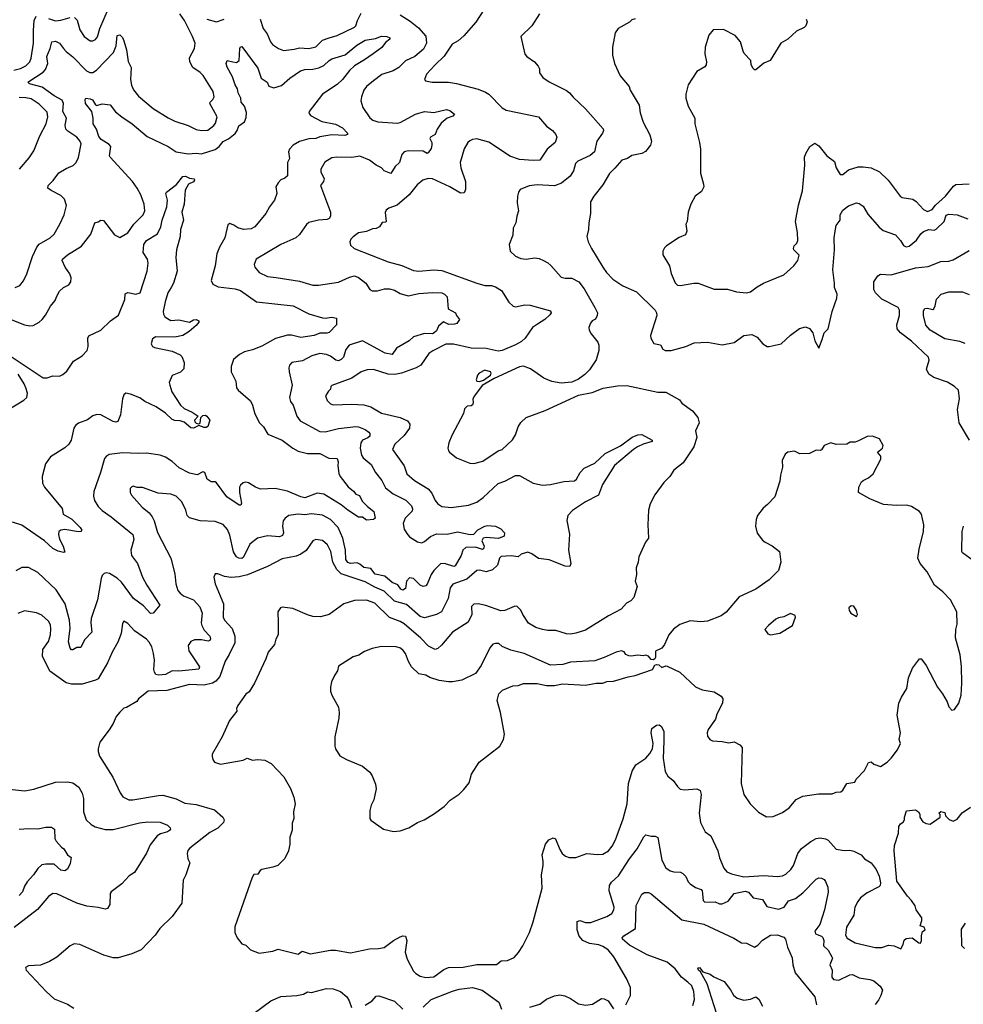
# Model space of a CAD drawing. Extents: x 1771496 to 1971148, y 471553 to 643630.
# Tile 25 of 256: x 1823679 to 1830712, y 509710 to 517050. Entities that reach past the tile are written whole.
import ezdxf

# ---------------------------------------------------------------- set-up
doc = ezdxf.new("R2010")
doc.units = 0

msp = doc.modelspace()

# ---------------------------------------------------------------- linework, layer by layer
at = {"layer": '0CON10XD'}
for points in [[(1824086.8, 517066.8), (1824107.2, 517047.2), (1824126.7, 516975), (1824160, 516925), (1824205, 516893.1), (1824225, 516892.9), (1824245, 516902.9), (1824258.3, 516921.7), (1824275.4, 516985), (1824340.8, 517135)], [(1823635, 516674.6), (1823685, 516686.9), (1823725, 516706.4), (1823753.6, 516735), (1823765.9, 516764.1), (1823781.6, 516875), (1823781.1, 516968.9), (1823788.2, 517045), (1823802.7, 517077.3)], [(1823645.6, 515054.4), (1823680.3, 515069.7), (1823707.4, 515102.6), (1823733.2, 515156.8), (1823774.5, 515285.5), (1823807.1, 515355), (1823825, 515376.9), (1823905.3, 515424.7), (1823935, 515452.5), (1823978.1, 515525), (1824010, 515595), (1824027.1, 515665), (1824012.4, 515712.4), (1823985, 515739.4), (1823914.1, 515775.9), (1823890, 515795), (1823890.8, 515815), (1823929.5, 515850.5), (1823971.7, 515908.3), (1824025, 515941.5), (1824077, 515963), (1824100.8, 515985), (1824116.2, 516023.8), (1824136.4, 516125), (1824127.6, 516147.6), (1824105.6, 516175), (1824038.1, 516218.1), (1824023.5, 516235), (1824017.7, 516265), (1824028.5, 516315), (1824001.7, 516365), (1824005.8, 516425), (1823995, 516450.9), (1823935, 516482.8), (1823847.2, 516547.2), (1823751.9, 516571.9), (1823740, 516585), (1823855, 516659.6), (1823871.5, 516678.5), (1823888.4, 516725), (1823880.9, 516775), (1823906.8, 516836.8), (1823918.8, 516885), (1823945, 516890), (1823975, 516875.8), (1824005.8, 516835), (1824025, 516812.5), (1824075, 516774.4), (1824178.3, 516668.3), (1824202.1, 516657.9), (1824225, 516657.5), (1824252.2, 516675), (1824377.2, 516805), (1824399.3, 516855), (1824405, 516932.5), (1824425, 516937.5), (1824445, 516917.5), (1824455, 516893.3), (1824474.5, 516825), (1824487.5, 516737.5), (1824509.1, 516695), (1824505.5, 516605), (1824512.7, 516562.7), (1824527.7, 516527.7), (1824565, 516480), (1824675, 516389.5), (1824785, 516317.8), (1824835, 516293.5), (1824935, 516261.5), (1824995, 516231.9), (1825035, 516223.1), (1825082.1, 516227.9), (1825125, 516260.8), (1825138.8, 516278.8), (1825151.9, 516325), (1825097.1, 516425), (1825098, 516435), (1825118, 516455), (1825127.5, 516475), (1825122.2, 516515), (1825045.4, 516635.4), (1825025, 516656.9), (1824970, 516695), (1824946.4, 516736.4), (1824944.6, 516765.4), (1824983.1, 516835), (1824987.3, 516875), (1824968.2, 516925), (1824906.2, 517045), (1824872.2, 517095)], [(1823895, 517060.4), (1823945, 517042.5), (1823985, 517046.4), (1824055, 517067.8)], [(1825073.8, 517055), (1825145, 517033.6), (1825202, 517055)], [(1827554, 517095), (1827495.9, 517004.1), (1827414.1, 516925.9), (1827444.3, 516794.3), (1827458.8, 516775), (1827515.5, 516735.5), (1827543.8, 516705), (1827552, 516685), (1827554.2, 516654.2), (1827578.3, 516618.3), (1827625, 516586), (1827755, 516521.4), (1827776.3, 516506.3), (1827805, 516472.5), (1827895, 516386.2), (1828026.6, 516236.6), (1828029.2, 516225), (1828022.5, 516205), (1827980, 516145), (1827961.9, 516065), (1827931.9, 516038.1), (1827838, 515995), (1827822.6, 515977.4), (1827806.2, 515923.8), (1827782.9, 515885), (1827717.9, 515832.1), (1827665, 515810.9), (1827535, 515818.9), (1827475, 515812.5), (1827410, 515785), (1827396.2, 515765), (1827390, 515735), (1827386.7, 515685), (1827396.7, 515625), (1827383.6, 515586.4), (1827376.7, 515535), (1827356.7, 515495), (1827353.3, 515445), (1827327.5, 515375), (1827334.3, 515325), (1827375, 515288.5), (1827415, 515270.9), (1827454.2, 515265.8), (1827515, 515274.2), (1827549.7, 515269.7), (1827584.2, 515254.2), (1827615, 515238), (1827637.6, 515217.6), (1827715, 515132), (1827744.4, 515124.4), (1827795, 515123.1), (1827845.3, 515095.3), (1827887.1, 515045), (1827965.6, 514905), (1827984.2, 514865), (1827982.5, 514845), (1827971.2, 514818.8), (1827945.7, 514804.3), (1827932.4, 514787.6), (1827922, 514755), (1827924.2, 514735), (1827937.3, 514707.3), (1827987.3, 514647.3), (1827996.2, 514625), (1827995.9, 514584.1), (1827976, 514515), (1827925, 514440), (1827891.2, 514405), (1827845, 514370), (1827795, 514349.2), (1827715, 514340.8), (1827645, 514352), (1827585, 514377.5), (1827485, 514446.7), (1827435, 514468.5), (1827405, 514463.1), (1827215, 514376), (1827127.1, 514322.9), (1827067.5, 514245), (1827057.5, 514225), (1827060, 514195), (1827055, 514180), (1827045, 514172.5), (1827015, 514170), (1826995, 514150), (1826987.5, 514115), (1826899.3, 513950.7), (1826877.5, 513895), (1826870, 513855), (1826873.8, 513835), (1826883.3, 513825), (1826935, 513784), (1827033.2, 513743.2), (1827065, 513741.9), (1827130.2, 513759.8), (1827244.6, 513835.4), (1827275, 513845.7), (1827353, 513917), (1827375.4, 513954.6), (1827394.2, 514015), (1827413, 514047), (1827453.3, 514085), (1827595, 514137.1), (1827778.1, 514221.9), (1827845, 514252), (1827945, 514272), (1828027, 514303), (1828135, 514320.6), (1828205, 514324.2), (1828433.9, 514273.9), (1828495, 514272.5), (1828596.1, 514216.1), (1828615, 514192.5), (1828693.3, 514135), (1828732, 514085), (1828742, 514045), (1828716.2, 513985), (1828726.2, 513935), (1828704, 513865), (1828623.9, 513746.1), (1828555, 513692.5), (1828523.8, 513645), (1828480.9, 513599.1), (1828412.2, 513507.8), (1828377.9, 513442.1), (1828365.8, 513395), (1828361.2, 513285), (1828366.7, 513185), (1828343.8, 513155), (1828293, 513047), (1828287.5, 513005), (1828272.5, 512965), (1828276.7, 512915), (1828266.7, 512865), (1828280, 512825), (1828256.1, 512743.9), (1828235, 512716.7), (1828200.5, 512699.5), (1828162.5, 512655), (1828067.5, 512605), (1827895, 512499.2), (1827825, 512475.7), (1827785, 512469.4), (1827755, 512471.4), (1827675, 512497.5), (1827615, 512497.5), (1827575, 512504.4), (1827525, 512520), (1827472.2, 512552.2), (1827428.8, 512615), (1827415, 512647.5), (1827385, 512677.5), (1827365, 512676.2), (1827295, 512646), (1827265, 512642.5), (1827152.6, 512682.6), (1827095, 512696.7), (1827065, 512691.9), (1827045.5, 512674.5), (1827047.9, 512615), (1827020.8, 512559.2), (1826905, 512484.2), (1826822.2, 512387.8), (1826795, 512362.9), (1826775, 512354.4), (1826725, 512380.5), (1826668.9, 512438.9), (1826545, 512547.1), (1826515, 512564.5), (1826435, 512594.4), (1826325, 512700.5), (1826265, 512722.1), (1826175, 512719.4), (1826095, 512695.8), (1825985, 512616), (1825921.2, 512598.8), (1825865, 512601.4), (1825825, 512612.9), (1825715, 512662), (1825635, 512670), (1825622.5, 512665), (1825603.8, 512635), (1825605, 512560), (1825606.2, 512465), (1825588.3, 512431.7), (1825577.7, 512392.3), (1825532, 512335), (1825514, 512285), (1825428.6, 512105), (1825389.4, 512040.6), (1825365, 512021.2), (1825305, 511937.5), (1825296.2, 511915), (1825296.7, 511895), (1825243.3, 511825), (1825187.5, 511705), (1825112.5, 511575), (1825113, 511557), (1825117.5, 511535), (1825130, 511515), (1825175, 511500), (1825345, 511530), (1825375, 511546.2), (1825415, 511531.2), (1825455, 511536.2), (1825505, 511530), (1825552.5, 511505), (1825646.7, 511405), (1825698.3, 511318.3), (1825722.5, 511255), (1825731.2, 511205), (1825720, 511145), (1825721.2, 511095), (1825709.3, 511059.3), (1825710.7, 511009.3), (1825693.3, 510955), (1825693.3, 510905), (1825682.5, 510855), (1825655, 510797.5), (1825602.5, 510745), (1825565, 510731.2), (1825485, 510716.2), (1825472.1, 510707.9), (1825455, 510681.2), (1825425, 510676.7), (1825411.2, 510655), (1825283.6, 510286.4), (1825282.5, 510245), (1825300, 510205), (1825335, 510160), (1825365, 510150), (1825400, 510115), (1825465, 510092.5), (1825565, 510106.7), (1825605, 510120), (1825755, 510083.8), (1825785, 510106.7), (1825845, 510086.7), (1825995, 510113.8), (1826033.6, 510113.6), (1826145, 510093.8), (1826286.4, 510123.6), (1826353.9, 510126.1), (1826395.7, 510134.3), (1826464.2, 510185.8), (1826515, 510213.3), (1826535, 510220), (1826555, 510217.5), (1826563.3, 510185), (1826551.7, 510098.3), (1826566.1, 510046.1), (1826615, 509957.5), (1826630.3, 509940.3), (1826665, 509918.8), (1826705, 509910), (1826765, 509916), (1826840.3, 509969.7), (1826875, 509984.3), (1826985, 509987.5), (1827085, 510005.6), (1827233.6, 510006.4), (1827266.4, 510033.6), (1827315, 510037.5), (1827365, 510060), (1827397.5, 510095), (1827428.8, 510145), (1827478.8, 510245), (1827506.7, 510325), (1827574.2, 510575), (1827568.1, 510675), (1827580.6, 510745), (1827579.4, 510775), (1827572.2, 510825), (1827597, 510903), (1827623.2, 510936.8), (1827655, 510950), (1827673.6, 510943.6), (1827704.1, 510864.1), (1827723.3, 510835), (1827747.5, 510815), (1827775, 510803.3), (1827825, 510803.3), (1827906.1, 510833.9), (1827985, 510826), (1828025, 510829.2), (1828067.5, 510855), (1828095, 510888.8), (1828118.9, 510935), (1828176.6, 511093.4), (1828205.4, 511205), (1828216.4, 511355), (1828242.7, 511447.3), (1828270.6, 511495), (1828344.5, 511545.5), (1828375, 511578.8), (1828395.8, 511615), (1828401.4, 511655), (1828386.2, 511735), (1828390, 511765), (1828425, 511790), (1828445, 511792.5), (1828461.7, 511781.7), (1828478.8, 511745), (1828479.5, 511670.5), (1828474.3, 511545), (1828488.8, 511445), (1828510.5, 511410.5), (1828549.5, 511379.5), (1828582.7, 511332.7), (1828602.5, 511315), (1828635, 511310), (1828725, 511317.5), (1828751.2, 511305), (1828757.1, 511275), (1828744.3, 511135), (1828754.2, 511064.2), (1828787.5, 510995), (1828830, 510965), (1828883, 510853), (1828895, 510802.5), (1828928, 510725), (1828948.3, 510698.3), (1828983.2, 510683.2), (1829075, 510660.6), (1829225, 510669.4), (1829325, 510662.2), (1829365, 510668.6), (1829389.3, 510680.7), (1829425.8, 510715), (1829445.7, 510745), (1829478.9, 510835), (1829505, 510871.9)], [(1827138, 517125), (1827078.6, 517031.4), (1826989.7, 516930.3), (1826947.4, 516892.6), (1826902.8, 516867.2), (1826841.5, 516778.5), (1826775.7, 516715), (1826710.8, 516645), (1826696.7, 516605), (1826703.9, 516593.9), (1826754.3, 516584.3), (1826874.4, 516584.4), (1826934.5, 516574.5), (1827095, 516531.9), (1827151.1, 516511.1), (1827176.3, 516496.3), (1827275, 516394.4), (1827305, 516376.7), (1827545.5, 516325.5), (1827605.5, 516255.5), (1827650, 516225), (1827676, 516195), (1827682, 516175), (1827670, 516135), (1827611.4, 516085), (1827555, 516004.2), (1827505, 516000), (1827405, 516008.8), (1827332.5, 516032.5), (1827284.5, 516064.5), (1827175, 516137.8), (1827085, 516162.2), (1827052.8, 516157.2), (1827032.8, 516147.2), (1827019.2, 516135), (1826991.3, 516088.7), (1826963.1, 515985), (1826966.9, 515945), (1827000.5, 515845), (1827001.9, 515785), (1826990.6, 515759.4), (1826965, 515757.8), (1826885.3, 515805.3), (1826755, 515863.1), (1826724.4, 515865.6), (1826683.3, 515855), (1826642, 515818), (1826580.8, 515745), (1826492.3, 515667.7), (1826430, 515645), (1826410.7, 515629.3), (1826403, 515613), (1826410, 515545), (1826405, 515540), (1826381.7, 515538.3), (1826360, 515505), (1826335, 515492.5), (1826308.3, 515491.7), (1826265, 515472.5), (1826205, 515462.5), (1826165, 515432.5), (1826147.5, 515415), (1826140, 515395), (1826145, 515370), (1826172.5, 515345), (1826424.5, 515244.5), (1826527.4, 515217.4), (1826615, 515179.4), (1826655, 515175.6), (1826765, 515184.5), (1826825, 515180.5), (1827085, 515085.6), (1827145, 515068.9), (1827195, 515068.9), (1827225, 515059.4), (1827270.4, 515030.4), (1827325.5, 514945.5), (1827357.5, 514915), (1827375, 514910), (1827444.4, 514925.6), (1827482.4, 514922.4), (1827635, 514878.8), (1827639.2, 514865), (1827629.7, 514850.3), (1827593.8, 514815), (1827539.3, 514780.7), (1827501.4, 514755), (1827447.1, 514675), (1827419.8, 514650.2), (1827374.7, 514625.3), (1827274.7, 514585.3), (1827245, 514580), (1827155, 514600.3), (1827045, 514600.5), (1826911.7, 514631.7), (1826855, 514630.8), (1826758.1, 514581.9), (1826729.1, 514560.9), (1826669.2, 514475), (1826635, 514454.3), (1826525, 514414.4), (1826475, 514405.6), (1826425, 514406.9), (1826315, 514442.9), (1826268.8, 514441.2), (1826225, 514424), (1826155, 514377.5), (1826006.4, 514323.6), (1825997.5, 514315), (1825996.7, 514295), (1825979.6, 514280.4), (1825959.2, 514245), (1825971.3, 514211.3), (1825995, 514186), (1826015, 514179.2), (1826155, 514184.5), (1826245, 514178.9), (1826295, 514164.4), (1826376.2, 514116.2), (1826513.6, 514083.6), (1826570.3, 514060.3), (1826587.8, 514035), (1826583.3, 514005), (1826545, 513949.4), (1826474.4, 513885), (1826458.6, 513845), (1826545.6, 513725), (1826564.4, 513665), (1826621.4, 513615), (1826722.2, 513552.2), (1826751.1, 513521.1), (1826775, 513466.2), (1826795, 513441.2), (1826825, 513420), (1826894.3, 513414.3), (1827025, 513430.6), (1827085, 513454.2), (1827132.4, 513487.6), (1827245, 513592.5), (1827295, 513610.8), (1827375, 513652), (1827405, 513651.2), (1827505, 513596.2), (1827575, 513580), (1827635, 513584.4), (1827735, 513607.5), (1827815, 513613.3), (1827830, 513625), (1827856.1, 513673.9), (1827885, 513706.9), (1827965.3, 513744.7), (1828043.5, 513816.5), (1828157.3, 513872.7), (1828245, 513937.8), (1828285.8, 513955.8), (1828315, 513956.9), (1828392.5, 513915), (1828392.5, 513905), (1828325, 513885.6), (1828284, 513866), (1828253.3, 513846.7), (1828113.2, 513726.8), (1828022.7, 513585), (1827992.5, 513505), (1827897.1, 513455), (1827798.3, 513391.7), (1827764, 513355), (1827756.1, 513316.1), (1827777.5, 513215), (1827770.3, 513095), (1827785.6, 512995), (1827780, 512975), (1827745, 512975.5), (1827625, 513022.5), (1827545, 513032.9), (1827495, 513069.4), (1827465, 513079.5), (1827415.8, 513065), (1827394.4, 513045.6), (1827343, 513053), (1827268.2, 513048.2), (1827254.2, 513035), (1827240, 512985), (1827201.9, 512948.1), (1827155, 512932.9), (1827105, 512946.5), (1827086.5, 512943.5), (1827011.5, 512878.5), (1826908.1, 512841.9), (1826886.7, 512815), (1826873.3, 512735), (1826821.9, 512635), (1826784.7, 512615.3), (1826695, 512591.2), (1826665, 512600.8), (1826560.8, 512690.8), (1826473.1, 512715), (1826395, 512790.5), (1826325, 512818.9), (1826255, 512858.4), (1826075, 512920), (1826042.3, 512952.3), (1826013.5, 513006.5), (1825997.3, 513085), (1825972.9, 513135), (1825935, 513167.1), (1825885, 513176), (1825864.4, 513165.6), (1825815, 513094), (1825775, 513066.9), (1825739.4, 513050.6), (1825635, 513031.4), (1825527.2, 512972.8), (1825377.9, 512912.1), (1825315, 512897.3), (1825255, 512892.9), (1825205, 512899.2), (1825155, 512920), (1825135, 512920), (1825126.7, 512895), (1825136, 512845), (1825198.2, 512695), (1825196.5, 512595), (1825205.6, 512575), (1825261.7, 512511.7), (1825282.9, 512455), (1825283.6, 512405), (1825241.5, 512318.5)], [(1826515, 517087.4), (1826589.8, 517039.8), (1826650.4, 516990.4), (1826705, 516927.1), (1826712.2, 516875), (1826689.3, 516830.7), (1826623.2, 516776.8), (1826555, 516742.7), (1826505, 516692.9), (1826462.1, 516667.9), (1826378.6, 516641.4), (1826317.1, 516595), (1826265, 516551.4), (1826244.7, 516525.3), (1826225.6, 516475), (1826221.9, 516445), (1826235.7, 516395), (1826288.8, 516318.8), (1826310.9, 516300.9), (1826348, 516288), (1826495, 516279.6), (1826515, 516283.2), (1826630, 516345), (1826695, 516365.5), (1826765, 516359.4), (1826859.7, 516379.7), (1826885, 516374), (1826920, 516345), (1826907.7, 516332.3), (1826864.6, 516315.4), (1826821.5, 516278.5), (1826790, 516235), (1826775.4, 516194.6), (1826740, 516175), (1826735.8, 516165), (1826750.8, 516135), (1826750.6, 516115), (1826745, 516091.2), (1826723, 516057), (1826715, 516053.3), (1826685, 516070), (1826575, 516071.9), (1826545.5, 516064.5), (1826527.1, 516045), (1826510.5, 515985), (1826478.5, 515955), (1826445, 515903.3), (1826394.8, 515924.8), (1826374.5, 515945), (1826334.8, 515964.8), (1826287.3, 516002.7), (1826215, 516032.7), (1826155, 516022.7), (1826043.8, 516026.2), (1826005, 516021.1), (1825952.9, 515987.1), (1825923.3, 515935), (1825924.6, 515915), (1825948.5, 515865), (1825942.2, 515845), (1825920.5, 515815), (1825996.4, 515615), (1825995.5, 515584.5), (1825985, 515568), (1825969.8, 515560.2), (1825905, 515556.2), (1825835, 515538.9), (1825817, 515523), (1825765, 515448.5), (1825736.4, 515423.7), (1825625, 515373.3), (1825442.5, 515265), (1825425.8, 515225), (1825432.5, 515205), (1825465, 515165.8), (1825525, 515136.5), (1825590.9, 515129.1), (1825765, 515100), (1825865, 515072.2), (1825905, 515070.5), (1826055, 515093.6), (1826138, 515132), (1826175, 515140), (1826205, 515128.8), (1826259.4, 515085), (1826288.7, 515038.7), (1826305, 515027.8), (1826345, 515028.5), (1826396.8, 515043.2), (1826435, 515042.8), (1826473.4, 515033.4), (1826515, 515008.7), (1826575, 514992.5), (1826655, 515010.3), (1826755, 515017.7), (1826825, 515013.1), (1826844.3, 515005), (1826864.3, 514985), (1826872.5, 514895), (1826927.5, 514865), (1826933.8, 514845), (1826956.7, 514815), (1826937.5, 514785), (1826919.4, 514780.6), (1826877.9, 514777.9), (1826837, 514797), (1826800, 514765), (1826785, 514730), (1826769.2, 514715), (1826755, 514708.5), (1826695, 514710.7), (1826615, 514685.4), (1826582.2, 514655), (1826488.5, 514601.5), (1826455, 514554.4), (1826403.9, 514563.8), (1826235, 514657.2), (1826135, 514623.5), (1826109.4, 514590.6), (1826093.1, 514535), (1826075, 514516.4), (1826055, 514506.7), (1826035, 514510.9), (1825995, 514542.9), (1825966, 514555), (1825915, 514562.1), (1825855.3, 514544.7), (1825787.6, 514507.6), (1825706.7, 514495), (1825690, 514475), (1825685.8, 514454.2), (1825686.9, 514425), (1825708.8, 514325), (1825689.2, 514235), (1825697.5, 514205), (1825716.4, 514176.4), (1825743.4, 514093.4), (1825769.1, 514059.1), (1825915, 513981.1), (1825955, 513976.6), (1826055, 514002.2), (1826185, 514018.8), (1826205, 514016.2), (1826255, 513994.1), (1826280.9, 513975), (1826288.5, 513965), (1826287.8, 513945), (1826275, 513932.9), (1826235, 513916.2), (1826221.8, 513895), (1826216.9, 513855), (1826226.8, 513805), (1826238.9, 513785), (1826299.5, 513735), (1826330, 513675), (1826378.5, 513615), (1826405, 513560.6), (1826463.5, 513515), (1826558, 513468), (1826599.3, 513425), (1826607.5, 513405), (1826605, 513386), (1826553.1, 513335), (1826538.1, 513295), (1826545, 513253.3), (1826565, 513219.2)], [(1825470.5, 517055), (1825493.5, 516985), (1825524.6, 516945), (1825549.2, 516885), (1825564.2, 516865), (1825608.8, 516835), (1825645, 516821.5), (1825725, 516830), (1825765, 516840.7), (1825835, 516836.2), (1825885, 516847.9), (1825935, 516897.8), (1825985.8, 516915.8), (1826045, 516933.3), (1826175, 516994.1), (1826185.4, 517005), (1826195.7, 517045), (1826225, 517099.3)], [(1828265, 517057.5), (1828241.2, 517048.8), (1828225, 517032.5), (1828140, 516985), (1828116.4, 516953.6), (1828097.5, 516845), (1828097.5, 516785), (1828112.5, 516725), (1828155, 516632.5), (1828222, 516552), (1828230, 516525), (1828295, 516412.5), (1828304.2, 516355), (1828325, 516287.5), (1828375, 516192.5), (1828387.5, 516145), (1828380, 516115), (1828343.4, 516066.6), (1828315, 516052.2), (1828241.7, 516038.3), (1828210, 516015), (1828167.8, 516002.2), (1828115.5, 515944.5), (1828075, 515904), (1828025, 515818), (1827957.5, 515735), (1827933.6, 515693.6), (1827933.6, 515606.4), (1827920, 515535), (1827918.8, 515485), (1827906.2, 515435), (1827916.2, 515395), (1827940, 515345), (1828024.3, 515205), (1828052.9, 515165), (1828100.8, 515115), (1828175, 515065.7), (1828275, 515020.8), (1828415.5, 514885.5), (1828425.8, 514865), (1828427.5, 514845), (1828380, 514695), (1828382.5, 514675), (1828405, 514637.5), (1828455, 514627.5), (1828472.5, 514595), (1828490, 514585), (1828533.9, 514583.9), (1828645, 514614.3), (1828705, 514640.8), (1828754.4, 514644.4), (1828805, 514647.1), (1828915, 514625.8), (1829005, 514644.2), (1829075, 514696), (1829135, 514703.3), (1829175, 514682.5), (1829217.5, 514635), (1829250, 514615), (1829265, 514613.3), (1829355, 514633.3), (1829422.7, 514697.3), (1829491.2, 514748.8), (1829535, 514760), (1829565, 514747.5), (1829590, 514715), (1829606.1, 514656.1), (1829635, 514602.5), (1829660.8, 514665), (1829673.8, 514715), (1829703.3, 514745), (1829734.2, 514875), (1829768.1, 514975), (1829770.6, 515005), (1829750.6, 515055), (1829751.9, 515085), (1829738.5, 515185), (1829750.5, 515335), (1829749.1, 515425), (1829756.7, 515475), (1829764.3, 515515), (1829794.4, 515555), (1829793.5, 515595), (1829815, 515630.8), (1829855, 515662), (1829915, 515684.2), (1829935, 515680.8), (1829965, 515660), (1830001.1, 515601.1), (1830084, 515504), (1830115, 515479.5), (1830205.6, 515445.6), (1830244.2, 515405), (1830266.4, 515366.4), (1830285, 515356.7), (1830307.6, 515362.4), (1830362.4, 515407.6), (1830395.6, 515455), (1830415, 515470.9), (1830453.7, 515486.3), (1830495, 515481.5), (1830510.6, 515489.4), (1830568.9, 515545), (1830585, 515593.8), (1830605, 515600.6), (1830665.6, 515595.6), (1830745, 515566.7)], [(1829540, 517055), (1829547.5, 517035), (1829537.5, 517005), (1829525, 516992.5), (1829467.5, 516965), (1829404.1, 516905.9), (1829352.5, 516875), (1829273.3, 516746.7), (1829225, 516726.7), (1829165, 516677.5), (1829155, 516677.5), (1829145, 516687.5), (1829130, 516715), (1829127.5, 516745), (1829077.7, 516797.7), (1829071.2, 516815), (1829052, 516885), (1829012.3, 516932.3), (1828925, 516976.2), (1828846.4, 516973.6), (1828816.1, 516933.9), (1828788.8, 516845), (1828786.2, 516795), (1828798, 516735), (1828796.2, 516715), (1828785, 516700), (1828726.7, 516665), (1828661.2, 516565), (1828644.2, 516495.8), (1828644, 516465), (1828662, 516405), (1828710, 516315), (1828710, 516275), (1828746.7, 516135), (1828753.8, 516085), (1828753.8, 515905), (1828776.2, 515825), (1828776.7, 515805), (1828759.3, 515770.7), (1828712.5, 515735), (1828680, 515675), (1828661.2, 515615), (1828652.5, 515545), (1828644, 515525), (1828650, 515475), (1828642.3, 515447.7), (1828595, 515426), (1828500, 515365), (1828485, 515350), (1828473.3, 515325), (1828473, 515297), (1828521.2, 515215), (1828535, 515157.5), (1828565, 515087.5), (1828582.3, 515072.3), (1828605, 515068), (1828702.7, 515087.3), (1828735.7, 515085.7), (1828855, 515042.5), (1828955, 515042), (1829022.3, 515022.3), (1829095, 515014)], [(1823545, 514841.9), (1823715, 514776), (1823755, 514768), (1823778.8, 514771.2), (1823823.3, 514795), (1823846, 514815), (1823872.1, 514847.9), (1823909.2, 514915), (1823944.2, 514955.8), (1823952.5, 514985), (1823975, 515026.2), (1824005, 515053.8), (1824045.8, 515074.2), (1824061.2, 515095), (1824063.8, 515125), (1824052, 515155), (1824018.1, 515205), (1823996, 515255), (1823998, 515265), (1824035, 515297.8), (1824138.9, 515361.1), (1824209.7, 515450.3), (1824240, 515535), (1824265, 515542.5), (1824283.3, 515556.7), (1824305, 515552.5), (1824385, 515446.7), (1824425, 515427.5), (1824485, 515461.2), (1824530, 515525), (1824600, 515595), (1824612.5, 515625), (1824605.7, 515675), (1824581.1, 515745), (1824555.5, 515795), (1824518.9, 515845), (1824352.9, 516025), (1824349.4, 516035), (1824357.5, 516105), (1824345, 516120.6), (1824287.6, 516157.6), (1824270.2, 516180.2), (1824251.9, 516235), (1824225.7, 516275), (1824227.8, 516315), (1824216.1, 516366.1), (1824170.8, 516425), (1824166.7, 516455), (1824172.5, 516465), (1824205, 516461.2), (1824221.7, 516451.7), (1824245, 516416.7), (1824255, 516411.2), (1824295, 516422), (1824354.5, 516414.5), (1824393.8, 516363.8), (1824440.8, 516325), (1824517.1, 516275), (1824629.8, 516179.8), (1824784.7, 516104.7), (1824845, 516064.4), (1824935, 516050.4), (1824995, 516055.4), (1825035, 516049.4), (1825135, 516083.8), (1825165.5, 516104.5), (1825195, 516142.3), (1825235, 516161.8), (1825285, 516201.6), (1825300.3, 516225), (1825311.2, 516258.8), (1825355, 516290), (1825368, 516322), (1825369, 516359), (1825353.9, 516405), (1825329.4, 516435), (1825327.5, 516465), (1825308.2, 516505), (1825303.3, 516535), (1825285.4, 516565.4), (1825265, 516624), (1825224.3, 516695.7), (1825219.2, 516725), (1825224.2, 516745.8), (1825266.7, 516735), (1825295, 516730.8), (1825314.4, 516745.6), (1825319.2, 516835), (1825325, 516848.8), (1825335, 516851.2), (1825455, 516688.8), (1825480, 516615), (1825524, 516585), (1825535, 516553.8), (1825572.7, 516542.7), (1825629.7, 516560.3), (1825692, 516615), (1825772.1, 516667.9), (1825805, 516679.5), (1825865, 516681.2), (1825908.7, 516691.3), (1825945, 516708.8), (1825985, 516747.3), (1826005, 516758.5), (1826105, 516787.5), (1826190.7, 516859.3), (1826255, 516896.5), (1826329.7, 516910.3), (1826375, 516927.1), (1826415, 516926), (1826436.7, 516915), (1826437.5, 516905), (1826405, 516881.2), (1826377, 516843), (1826313, 516797), (1826249.5, 516750.5), (1826175, 516707.5), (1826137.6, 516672.4), (1826085, 516604.2), (1826045, 516568), (1825935, 516495.8), (1825836.2, 516365), (1825834, 516355), (1825846.7, 516335), (1825932, 516292), (1826032.4, 516272.4), (1826086.2, 516245), (1826123.3, 516205), (1826122.5, 516195), (1826102.3, 516187.7), (1826005, 516191.8), (1825915, 516176.9), (1825885, 516164.5), (1825835, 516163.3), (1825765, 516142.2), (1825716.2, 516115), (1825688.8, 516085), (1825682, 516065), (1825690, 516015), (1825674, 515985), (1825673.9, 515886.1), (1825655, 515870), (1825625, 515856.7), (1825605, 515833.3), (1825588.8, 515805), (1825596.2, 515755), (1825578.8, 515705), (1825541.2, 515655), (1825513.3, 515605), (1825431.2, 515505), (1825405, 515491.9), (1825347.3, 515487.3), (1825305, 515498), (1825275, 515518.8), (1825245, 515530), (1825229.3, 515520.7), (1825209.2, 515425), (1825168.6, 515355), (1825148.1, 515305), (1825135.6, 515215), (1825105.6, 515105), (1825119.7, 515079.7), (1825158.6, 515058.6), (1825285, 515044.6), (1825325, 515030.9), (1825445, 514947.8), (1825716.6, 514916.6), (1825835, 514858.6), (1825935, 514828.6), (1825955, 514825.8), (1826005, 514833.8), (1826040, 514825), (1826040, 514775), (1825985, 514718), (1825967.6, 514712.4), (1825916.6, 514713.4), (1825875, 514697.1), (1825775, 514681.1), (1825705, 514697.8), (1825675, 514698.5), (1825585, 514672.9), (1825485, 514615.7), (1825415, 514588.1), (1825355, 514574.4), (1825316.2, 514555), (1825272.4, 514517.6), (1825256, 514465), (1825256.2, 514425), (1825291.2, 514355), (1825296.2, 514305), (1825307.3, 514287.3), (1825398.9, 514208.9), (1825415.4, 514175.4), (1825432.2, 514112.2), (1825465.6, 514045.6), (1825497.1, 514015), (1825529.7, 513959.7), (1825635, 513915.6), (1825715, 513855.6), (1825755, 513833.5), (1825825, 513816.7), (1825915, 513815.7), (1825982.1, 513782.1), (1826045, 513778.8), (1826053.1, 513755), (1826050, 513725), (1826057.9, 513667.9), (1826068.6, 513645), (1826127, 513567), (1826168, 513535), (1826185, 513514), (1826212.5, 513502.5), (1826230.6, 513460.6), (1826270.3, 513420.3), (1826318.8, 513385), (1826328.8, 513335), (1826315, 513323.8), (1826265, 513320), (1826235, 513341.2), (1826205, 513341.2), (1826125, 513392.7), (1826074.7, 513434.7), (1825945, 513513.5), (1825895, 513519.5), (1825804.5, 513485.5), (1825775, 513492.7), (1825676.1, 513536.1), (1825583.9, 513556.1), (1825475, 513550.8), (1825436.7, 513565), (1825385, 513598), (1825365, 513602), (1825345, 513598), (1825325, 513581.2), (1825317.1, 513565), (1825316.7, 513525), (1825332, 513445), (1825327.7, 513432.3), (1825315, 513432), (1825222.2, 513492.2), (1825145, 513598.8), (1825135, 513606), (1825105, 513606.2), (1825076.1, 513626.1), (1825060, 513675), (1825045, 513680), (1825001.7, 513658.3), (1824945, 513668.6), (1824868.7, 513708.7), (1824815, 513755.6), (1824765, 513788.6), (1824725, 513804.3), (1824625, 513820), (1824565, 513816), (1824445, 513821.1), (1824345, 513810), (1824323.3, 513795), (1824312.1, 513777.9), (1824280.6, 513675), (1824232.3, 513532.3), (1824228.8, 513498.8), (1824235.8, 513465), (1824265, 513420), (1824295, 513390.8), (1824362, 513345), (1824523.1, 513213.1), (1824530.9, 513175), (1824506.5, 513095), (1824512.5, 513055), (1824556.5, 512995), (1824593.6, 512895), (1824625.6, 512835), (1824723.8, 512685), (1824675, 512626.7), (1824655, 512623.3), (1824601.7, 512681.7), (1824527.1, 512735), (1824437.6, 512857.6), (1824405, 512886.5), (1824348.8, 512921.2), (1824325, 512925.8), (1824308.8, 512921.2), (1824295, 512906.7), (1824287.5, 512885), (1824260, 512725), (1824212.6, 512587.4), (1824208.9, 512555), (1824215.7, 512485), (1824162.8, 512427.2), (1824135, 512370), (1824105, 512368.8), (1824075, 512353.3), (1824065, 512353.3), (1824054.3, 512364.3), (1824042.6, 512412.6), (1824054.1, 512515), (1824051.2, 512575), (1824018, 512695), (1823950.7, 512800.7), (1823815, 512928.6), (1823745, 512965.8), (1823695, 512966), (1823649.5, 512940.5)], [(1823678, 515935), (1823750.5, 516019.5), (1823785, 516072.5), (1823830, 516185), (1823877.1, 516275), (1823890, 516325), (1823885, 516361.2), (1823825, 516421.1), (1823765, 516459.2), (1823725, 516468.9), (1823675, 516469.6)], [(1829095, 515014), (1829125, 515022.5), (1829175, 515059.2), (1829223.3, 515085), (1829375, 515149.2), (1829449.2, 515215), (1829478.6, 515255), (1829489.2, 515295), (1829448, 515335), (1829446.2, 515345), (1829451.2, 515365), (1829470, 515385), (1829478, 515405), (1829475.7, 515465), (1829460, 515545), (1829482.4, 515667.6), (1829514.4, 515775), (1829531.2, 515965), (1829528.8, 516025), (1829537.3, 516052.7), (1829566.7, 516105), (1829605, 516130), (1829635, 516108.8), (1829695, 516036.2), (1829752.3, 515992.3), (1829763.5, 515945), (1829795, 515897.1), (1829815, 515896.2), (1829855, 515931.3), (1829927.8, 515952.2), (1829965, 515954.5), (1830025, 515945.6), (1830087.1, 515915), (1830151.9, 515855), (1830240, 515735), (1830255.9, 515725.9), (1830335, 515712), (1830361.2, 515695), (1830416.2, 515635), (1830445, 515620), (1830478.5, 515635), (1830503.4, 515666.6), (1830578.5, 515735), (1830639.5, 515810.5), (1830655, 515820.9), (1830755, 515825.8)], [(1823615, 514538.5), (1823855, 514379.4), (1823885, 514381.4), (1823925, 514395.7), (1823975, 514392.9), (1824001.2, 514405), (1824029.4, 514430.6), (1824081.2, 514505), (1824145, 514544.4), (1824181.1, 514585), (1824190, 514615), (1824187.5, 514675), (1824195.4, 514694.6), (1824282.9, 514735), (1824355, 514804.4), (1824415, 514846.9), (1824461.9, 514965), (1824465, 515006.7), (1824485, 515015.6), (1824545, 515003.1), (1824576.2, 515013.8), (1824630, 515175), (1824635.6, 515235.6), (1824632.9, 515265), (1824598.6, 515315), (1824605.5, 515375), (1824625, 515403.1), (1824705, 515454.2), (1824732.1, 515505), (1824740.8, 515555), (1824775.6, 515655), (1824780.6, 515705), (1824768.8, 515755), (1824773.3, 515765), (1824848.3, 515821.7), (1824895, 515882), (1824915, 515884), (1824945, 515870), (1824980, 515865), (1824982.5, 515855), (1824975, 515842.5), (1824937, 515823), (1824911.4, 515778.6), (1824905.7, 515674.3), (1824888, 515615), (1824900.6, 515555), (1824876.4, 515485), (1824875.4, 515434.6), (1824847.5, 515335), (1824841.7, 515278.3), (1824852.9, 515175), (1824825.7, 515085), (1824808, 515055)], [(1830758.5, 513915), (1830680.9, 514045), (1830667.9, 514145), (1830684.4, 514225), (1830675, 514287.5), (1830646.7, 514315), (1830595, 514347.1), (1830493.2, 514383.2), (1830455, 514406.7), (1830436.2, 514445), (1830457.7, 514512.3), (1830451.2, 514535), (1830325, 514654.3), (1830243.8, 514715), (1830218.8, 514745), (1830217.5, 514775), (1830237.3, 514845), (1830235.4, 514885.4), (1830226.9, 514905), (1830105, 514967.5), (1830057.1, 515015), (1830045, 515040), (1830044.2, 515095.8), (1830075, 515140), (1830095, 515153.3), (1830175, 515148.6), (1830355, 515200), (1830450.7, 515209.3), (1830545, 515248.6), (1830605, 515249.4), (1830635, 515260.6), (1830755, 515328.6)], [(1824808, 515055), (1824784, 515015), (1824762.4, 514947.6), (1824749.4, 514875), (1824750, 514855), (1824760, 514835), (1824805, 514808.1), (1824865, 514812.9), (1824945, 514794.2), (1824975, 514811.9), (1824995, 514815.7), (1825013.3, 514805), (1825013.8, 514795), (1824995, 514770), (1824942.5, 514725), (1824895, 514696.9), (1824835, 514684.4), (1824695, 514685.5), (1824669.7, 514670.3), (1824658.8, 514635), (1824670, 514615), (1824685, 514606.2), (1824815, 514579.2), (1824875, 514552), (1824888.7, 514538.7), (1824905.8, 514495), (1824901.7, 514448.3), (1824878.6, 514421.4), (1824815, 514397.5), (1824794, 514346), (1824797.5, 514325), (1824813.3, 514275), (1824876.5, 514176.5), (1824905, 514152.9), (1824963.8, 514125), (1825010, 514095), (1824982.9, 514065), (1824983.6, 514053.6), (1824995, 514041.2), (1825015, 514036.7), (1825025, 514042.5), (1825030, 514085), (1825045, 514100), (1825065, 514102), (1825075, 514095.8), (1825095.8, 514065), (1825081.7, 514018.3), (1825069.7, 514010.3), (1825055, 514009.4), (1825015, 514023.8), (1824975, 514005.6), (1824955, 514006.7), (1824905, 514051.1), (1824875, 514060.4), (1824835, 514061.3), (1824815, 514069.6), (1824765, 514117.5), (1824695.7, 514165), (1824612, 514205), (1824575, 514231.9), (1824505, 514258.6), (1824470, 514265), (1824455.9, 514254.1), (1824444.3, 514225), (1824429.4, 514105), (1824411.2, 514055), (1824395, 514050), (1824375, 514055.6), (1824283.7, 514103.7), (1824255, 514106.9), (1824225, 514098.1), (1824185, 514068.1), (1824116.4, 514043.6), (1824094.6, 514025.4), (1824083.1, 514005), (1824062.2, 513915), (1824044.3, 513885), (1824015, 513857.5), (1823908.9, 513791.1), (1823870.9, 513739.1), (1823846, 513645), (1823850, 513595), (1823863.8, 513565), (1823995, 513406.7), (1824003.8, 513365), (1824067.4, 513327.4), (1824130.8, 513265), (1824141.2, 513245), (1824136, 513234), (1824118.6, 513231.4), (1824015, 513248.9), (1823985.6, 513244.4), (1823972, 513235), (1823968.8, 513211.2), (1823976.6, 513176.6), (1824004.2, 513125), (1824015, 513080), (1824005, 513077.5), (1823965, 513088.9), (1823925, 513108.1), (1823865, 513165.6), (1823695, 513282.2), (1823625, 513303.3)], [(1830725, 514635.9), (1830685, 514652.5), (1830575, 514670.8), (1830465.3, 514735.3), (1830432.2, 514772.2), (1830414.3, 514845.7), (1830415, 514880), (1830425, 514896.2), (1830445, 514900), (1830485, 514890), (1830492.5, 514895), (1830502.9, 514917.1), (1830512.1, 514967.9), (1830547.5, 515005), (1830605, 515022.2), (1830705, 515020.6), (1830755, 515000.8)], [(1827105, 514353.8), (1827136.2, 514363.8), (1827188.6, 514401.4), (1827193.8, 514415), (1827188.8, 514425), (1827145, 514437.5), (1827104.2, 514415.8), (1827090.5, 514399.5), (1827080, 514365), (1827086.4, 514356.4), (1827105, 514353.8)], [(1823594.8, 514145.2), (1823710.8, 514215), (1823731.4, 514235), (1823737.3, 514265), (1823724.6, 514305), (1823712.5, 514335), (1823667.5, 514407.5)], [(1826465, 510997.5), (1826515, 511003.3), (1826580, 511025), (1826643.9, 511066.1), (1826693.6, 511086.4), (1826763.6, 511126.4), (1826842.5, 511185), (1826887, 511233), (1826955, 511277.5), (1826989.3, 511310.7), (1827028.3, 511361.7), (1827047.5, 511425), (1827102.5, 511515), (1827256.7, 511635), (1827285.9, 511684.1), (1827291.2, 511725), (1827263.3, 511885), (1827237.5, 511975), (1827250, 512025), (1827277, 512053), (1827355, 512083.3), (1827395, 512087.5), (1827435, 512102.5), (1827535, 512102.5), (1827605, 512087.5), (1827665, 512087.5), (1827725, 512100), (1827895, 512090), (1827975, 512103.3), (1828025, 512103.8), (1828055, 512116.2), (1828105, 512120), (1828215, 512151.2), (1828265, 512162), (1828395, 512206.2), (1828412.4, 512237.6), (1828425, 512244.5), (1828441.3, 512241.3), (1828465, 512221.4), (1828495, 512233.8), (1828505, 512232), (1828598.8, 512185), (1828715, 512076.7), (1828765, 512053.8), (1828855, 512038.8), (1828907.7, 512007.7), (1828918.3, 511988.3), (1828916.2, 511955), (1828875, 511872.5), (1828863.8, 511835), (1828810.5, 511759.5), (1828803.3, 511735), (1828805, 511710), (1828823.6, 511683.6), (1828843.6, 511673.6), (1828915, 511670), (1828965, 511658.1), (1829005, 511666.7), (1829045, 511643.3), (1829063.3, 511625), (1829056, 511355), (1829076.7, 511275), (1829123.3, 511205), (1829185, 511143.3), (1829245, 511106.7), (1829295, 511111.2), (1829365, 511138.8), (1829413.3, 511175), (1829465, 511236.2), (1829515, 511262), (1829632.1, 511277.9), (1829735, 511280), (1829765, 511291.2), (1829800, 511295), (1829815, 511307.5), (1829842.5, 511355), (1829902.5, 511365), (1829912.7, 511387.3), (1829976.1, 511453.9), (1830005, 511512.5), (1830025, 511516.7), (1830045, 511500), (1830095, 511483.3), (1830145, 511516.2), (1830173.8, 511545), (1830222.1, 511607.9), (1830243.6, 511653.6), (1830234, 511685), (1830242.5, 511735), (1830219.2, 511865), (1830232, 511955), (1830250.3, 511999.7), (1830291.2, 512065), (1830302.9, 512145), (1830332.9, 512215), (1830385, 512286.7), (1830397.5, 512285), (1830415, 512263.3), (1830435, 512236.7), (1830518.8, 512075), (1830556.2, 512025), (1830591.2, 511965), (1830605, 511927.5), (1830625, 511902.5), (1830645, 511907.5), (1830678.8, 511955), (1830695.8, 512015), (1830701.9, 512105), (1830699.1, 512229.1), (1830688.1, 512315), (1830653, 512443), (1830657.1, 512505), (1830667.1, 512545), (1830662.5, 512635), (1830615.4, 512725.4), (1830558, 512785), (1830498, 512835), (1830443.2, 512933.2), (1830391.2, 512995), (1830374, 513035), (1830382.3, 513102.3), (1830415.8, 513235), (1830417.5, 513285), (1830408.3, 513328.3), (1830399.2, 513365), (1830386, 513385), (1830325, 513422), (1830290.5, 513430.5), (1830215, 513428.6), (1830117.3, 513437.3), (1830015, 513477.1), (1829930, 513525), (1829932.5, 513565), (1829953.3, 513605), (1829965, 513616.2), (1830005, 513633.8), (1830038.8, 513665), (1830098, 513775), (1830096.1, 513796.1), (1830072.5, 513825), (1830110, 513855), (1830113.3, 513875), (1830085.9, 513925.9), (1830035, 513946), (1829995, 513944), (1829929.5, 513910.5), (1829905, 513901.2), (1829868.3, 513901.7), (1829843.6, 513886.4), (1829765, 513884), (1829725, 513896), (1829675, 513876.7), (1829655.8, 513844.2), (1829645, 513837.5), (1829615, 513840), (1829565, 513816.2), (1829493.9, 513813.9), (1829453.6, 513833.6), (1829405, 513826.7), (1829385, 513812.5), (1829362, 513765), (1829363.8, 513715), (1829348.8, 513655), (1829345, 513610), (1829306.1, 513493.9), (1829252.5, 513435), (1829220.5, 513409.5), (1829178.8, 513355), (1829168.8, 513325), (1829163.8, 513275), (1829175, 513222.5), (1829215, 513170), (1829234.1, 513154.1), (1829288.3, 513128.3), (1829342.5, 513085), (1829351.2, 513005), (1829335, 512943.3), (1829265.5, 512874.5), (1829166.3, 512803.7), (1829042.1, 512747.9), (1828945.5, 512634.5), (1828906.7, 512605), (1828805, 512566.9), (1828755, 512561.1), (1828675, 512568.9), (1828599.1, 512540.9), (1828552.4, 512507.6), (1828516, 512465), (1828485, 512393.3), (1828464.3, 512365.7), (1828418.1, 512341.9), (1828416.9, 512295), (1828412.5, 512285), (1828400.7, 512279.3), (1828385, 512280.6), (1828365, 512304.2), (1828345, 512314), (1828325, 512308), (1828285, 512313.3), (1828235.7, 512305.7), (1828218.8, 512308.8), (1828197.7, 512317.7), (1828185, 512338.8), (1828165, 512345.8), (1828125, 512336), (1828035.6, 512294.4), (1827965, 512271.2), (1827785, 512260), (1827726.1, 512243.9), (1827635, 512237.5), (1827440, 512325), (1827339.7, 512349.7), (1827275, 512378.1), (1827248.9, 512398.9), (1827225, 512400.8), (1827205.9, 512394.1), (1827183.4, 512366.6), (1827119.2, 512235), (1827075, 512175.8), (1826975, 512127.1), (1826904.1, 512114.1), (1826875, 512112.9), (1826805, 512124.4), (1826737, 512147), (1826705, 512164), (1826654.5, 512174.5), (1826599.2, 512225), (1826575.8, 512265), (1826554.2, 512324.2), (1826537.5, 512347.5), (1826516.7, 512365), (1826485, 512374.2), (1826375, 512378), (1826305, 512363.3), (1826249.3, 512340.7), (1826205.9, 512314.1), (1826165, 512301.2), (1826055, 512230), (1826048.8, 512195), (1826025, 512162.5), (1826003.8, 512115), (1825996.2, 512075), (1825996.7, 512045), (1826006.7, 512015), (1826055.8, 511925.8), (1826061.2, 511885), (1826057.7, 511842.3), (1826026.7, 511705), (1826027.5, 511635), (1826033.3, 511615), (1826065, 511563.3), (1826114.1, 511534.1), (1826235, 511486), (1826289.7, 511439.7), (1826307, 511413), (1826331.2, 511351.2), (1826335.9, 511315.9), (1826318.8, 511235), (1826298.8, 511195), (1826287.5, 511155), (1826287.5, 511095), (1826295, 511083.3), (1826390, 511015), (1826465, 510997.5)], [(1826565, 513219.2), (1826585, 513195.7), (1826645, 513158), (1826675, 513150.8), (1826695, 513160), (1826741.3, 513198.7), (1826785, 513216.9), (1826865, 513214.7), (1826942.6, 513232.6), (1827036.4, 513213.6), (1827065, 513213.9), (1827092.7, 513247.3), (1827145, 513274.5), (1827165, 513278.7), (1827226.2, 513275), (1827266, 513255), (1827292.5, 513225), (1827289.5, 513200.5), (1827246.4, 513183.6), (1827155, 513190.7), (1827132.9, 513185), (1827124.5, 513165), (1827141.1, 513125), (1827135.7, 513105), (1827128.9, 513101.1), (1827075, 513117.6), (1827005, 513114.6), (1826982.5, 513095), (1826968.4, 513055), (1826925, 512978.1), (1826915, 512974.6), (1826844.4, 512995.6), (1826815, 512993.1), (1826765, 512944.4), (1826745.4, 512915), (1826734.4, 512884.4), (1826715, 512842.5), (1826705, 512830.8), (1826685, 512824.2), (1826665, 512834.2), (1826615, 512884.4), (1826585, 512890), (1826562.2, 512865), (1826555, 512810), (1826535, 512797.1), (1826520.6, 512805), (1826496.5, 512836.5), (1826455, 512854.7), (1826401.7, 512901.7), (1826327.9, 512917.9), (1826295, 512959.6), (1826245, 512965.4), (1826215, 512991.8), (1826195, 513000.8), (1826145, 512996.7), (1826125, 513003.7), (1826110.2, 513025), (1826106.6, 513095), (1826087, 513185), (1826051.6, 513265), (1825995.2, 513325.2), (1825935, 513356), (1825855, 513366.7), (1825805, 513360), (1825755, 513364.6), (1825685, 513354.4), (1825658.1, 513335), (1825643.3, 513315), (1825637.8, 513275), (1825646, 513224), (1825636.7, 513205), (1825615.2, 513194.8), (1825525, 513201.5), (1825452, 513185), (1825395, 513141.4), (1825346.4, 513043.6), (1825335, 513034.1), (1825312.5, 513035), (1825294.6, 513045), (1825272.8, 513082.8), (1825245, 513208), (1825228.6, 513248.6), (1825195, 513287.8), (1825135, 513309.1), (1825025, 513313.1), (1824945, 513336.7), (1824928.5, 513355), (1824917.9, 513395), (1824887.8, 513455), (1824845, 513498.6), (1824805, 513514.3), (1824710.3, 513520.3), (1824595, 513563.8), (1824555, 513564), (1824525, 513572), (1824515, 513568), (1824502.5, 513555), (1824502.5, 513525), (1824512.5, 513505), (1824590.8, 513415), (1824643.6, 513373.6), (1824667, 513343), (1824681.1, 513315), (1824707.3, 513227.3), (1824805.7, 513035), (1824835, 512920), (1824841.9, 512845), (1824858.9, 512795), (1824873.9, 512773.9), (1824900, 512755), (1824975.3, 512725.3), (1825022.5, 512672.5), (1825038.9, 512625), (1825031.1, 512555), (1825035.4, 512535), (1825055, 512498.9), (1825096.4, 512455), (1825101.5, 512435), (1825096.9, 512423.1), (1825085, 512417.8), (1825035, 512427.9), (1824982.8, 512427.2), (1824955.6, 512414.4), (1824936, 512385), (1824939.2, 512345), (1825019.4, 512225), (1825015, 512209.4), (1824865, 512193), (1824815, 512195.4), (1824765, 512169.6), (1824715, 512163.1), (1824695, 512168.8), (1824684.1, 512185), (1824679.7, 512205), (1824683.7, 512275), (1824676.4, 512325), (1824663.2, 512375), (1824645, 512409.4), (1824625, 512431.8), (1824534.7, 512494.7), (1824485, 512548), (1824455, 512566.2), (1824445, 512550), (1824434.4, 512475), (1824410.9, 512409.1), (1824369.2, 512335), (1824334.4, 512255), (1824263.5, 512136.5), (1824244.4, 512125.6), (1824145, 512096.1), (1824065, 512096.4), (1824026.7, 512106.7), (1823904.7, 512194.7), (1823849.6, 512305), (1823852.5, 512355), (1823893.1, 512415), (1823908.1, 512465), (1823911.7, 512508.3), (1823907.9, 512537.9), (1823895, 512566.2), (1823845, 512610), (1823805, 512629.2), (1823715, 512644.3), (1823665, 512624.2)], [(1830786.8, 513016.8), (1830706.7, 513075), (1830701.2, 513085), (1830702, 513235), (1830714.2, 513275)], [(1829915, 512600), (1829922, 512615), (1829916, 512645), (1829895, 512677.5), (1829875, 512681.2), (1829858.8, 512665), (1829860, 512645), (1829872.5, 512625), (1829915, 512600)], [(1829275, 512463.8), (1829345, 512476.7), (1829437.5, 512535), (1829460, 512595), (1829458.3, 512608.3), (1829425, 512622.5), (1829375, 512598), (1829335, 512592), (1829315, 512581.2), (1829258.8, 512535), (1829233.3, 512505), (1829255, 512472.5), (1829275, 512463.8)], [(1825241.5, 512318.5), (1825211.3, 512268.7), (1825170, 512155), (1825140.8, 512119.2), (1825115, 512102.9), (1825055, 512090.4), (1824945.4, 512094.6), (1824775, 512050.5), (1824636.4, 512043.6), (1824563.6, 511986.4), (1824553, 511967), (1824475, 511922.5), (1824455, 511917.5), (1824425, 511887.5), (1824397.5, 511855), (1824376.1, 511803.9), (1824346.7, 511755), (1824276.4, 511663.6), (1824263.3, 511615), (1824263.3, 511595), (1824275, 511560), (1824374.2, 511404.2), (1824427.3, 511287.3), (1824447.3, 511257.3), (1824492.5, 511235), (1824523.2, 511233.2), (1824713, 511267), (1824745, 511270), (1824845, 511242.5), (1824910.3, 511210.3), (1824995, 511198.9), (1825130, 511160), (1825194.2, 511105), (1825204.2, 511085), (1825199.2, 511065), (1825155, 511022.5), (1825095, 510990), (1824946.2, 510875), (1824932.3, 510857.7), (1824926.2, 510835), (1824932.5, 510795), (1824946.7, 510765), (1824916.7, 510675), (1824896.7, 510635), (1824887.5, 510465), (1824815.9, 510364.1), (1824723.3, 510275), (1824690, 510225), (1824583.6, 510116.4), (1824515, 510086.7), (1824413.6, 510056.4), (1824375, 510056), (1824305.7, 510075.7), (1824126.6, 510156.6), (1824085, 510160), (1824055, 510145.6), (1823955, 510061.4), (1823901.3, 510028.7), (1823835, 510002.9), (1823744.1, 509995.9), (1823722.5, 509985), (1823727.5, 509965), (1823763.8, 509925), (1823875.6, 509805.6), (1823935, 509752), (1824035, 509710.8), (1824082.1, 509682.1)], [(1823603, 511313), (1823715, 511300.8), (1823785, 511314.2), (1823945, 511365.6), (1824035, 511369.1), (1824075, 511361.1), (1824118.8, 511328.8), (1824145.5, 511285), (1824153.5, 511245), (1824154.4, 511145), (1824175.8, 511085), (1824210.7, 511050.7), (1824242.8, 511032.8), (1824315, 511012.2), (1824375, 511012.7), (1824572.9, 511062.9), (1824635, 511070), (1824725, 511067.1), (1824781.2, 511045), (1824800, 511025), (1824803.3, 511015), (1824796, 511005), (1824780, 510995), (1824728.3, 510981.7), (1824704.3, 510965), (1824651.5, 510898.5), (1824625, 510836), (1824535, 510691.9), (1824495, 510668.9), (1824441.3, 510608.7), (1824360.9, 510549.1), (1824353.3, 510535), (1824351.2, 510455), (1824334, 510425), (1824315, 510420.4), (1824265, 510432.9), (1824180.6, 510440.6), (1824105, 510463.1), (1823955, 510532.5), (1823925, 510535.7), (1823895, 510512.5), (1823812.8, 510417.2), (1823637.4, 510282.6)], [(1829505, 510871.9), (1829575.3, 510924.7), (1829615, 510945.6), (1829645, 510951.5), (1829685, 510944.2), (1829705, 510934), (1829765, 510866.7), (1829825, 510856.2), (1829865, 510858.8), (1829895, 510851.2), (1829950, 510825), (1829974.4, 510794.4), (1830024.2, 510764.2), (1830061.2, 510715), (1830085.6, 510665.6), (1830094, 510615), (1830091.2, 510595), (1830082.5, 510585), (1829995, 510542), (1829946.7, 510505), (1829925, 510476.7), (1829903.8, 510435), (1829895.9, 510374.1), (1829840, 510285), (1829834.1, 510225.9), (1829845, 510203.3), (1829905, 510168.8), (1830055, 510133.8), (1830105, 510133.3), (1830155, 510150), (1830197, 510147), (1830245, 510122.5), (1830262.5, 510155), (1830271.7, 510188.3), (1830285, 510200), (1830330, 510205), (1830379.3, 510169.3), (1830393, 510167), (1830401.2, 510185), (1830400.8, 510220.8), (1830406.7, 510253.3), (1830427.5, 510265), (1830420, 510285), (1830390, 510295), (1830403.8, 510335), (1830403.3, 510355), (1830361.2, 510415), (1830353.9, 510443.9), (1830326.7, 510485), (1830296.2, 510515), (1830217, 510627), (1830195.8, 510855), (1830200, 510895), (1830228.8, 510985), (1830231.2, 511035), (1830244.1, 511055.9), (1830263, 511067), (1830272.5, 511085), (1830272.5, 511105), (1830288.3, 511151.7), (1830355, 511160), (1830377.5, 511145), (1830387, 511127), (1830387.5, 511105), (1830410.5, 511070.5), (1830435, 511057.5), (1830465, 511052.5), (1830540, 511105), (1830540, 511125), (1830530, 511135), (1830543, 511147), (1830575, 511140), (1830580, 511115), (1830607, 511087), (1830635, 511076.2), (1830665, 511091.2), (1830702.3, 511137.7), (1830765, 511180)], [(1823675, 511015.6), (1823745, 511020.9), (1823815, 511017.8), (1823875, 511029.4), (1823915, 511030), (1823938, 511015), (1823942.2, 510945), (1823950.6, 510925), (1823990.8, 510880.8), (1824008.2, 510868.2), (1824034.4, 510824.4), (1824062.5, 510805), (1824055, 510760), (1824035, 510716.7), (1824015, 510706), (1823985, 510710), (1823935, 510755.6), (1823875, 510755.8), (1823845, 510748.6), (1823815, 510722.5), (1823782.2, 510675), (1823735, 510622.9), (1823715, 510591.2), (1823701.1, 510548.9), (1823675, 510520.6)], [(1828197.5, 509705), (1828230.8, 509775), (1828230.8, 509835), (1828201.3, 509901.3), (1828107.8, 510065), (1828063.8, 510115), (1828025, 510141.1), (1827995, 510153.2), (1827925, 510162.3), (1827875.8, 510185), (1827847.8, 510217.8), (1827833.5, 510265), (1827835, 510326.7), (1827855, 510334.2), (1827895, 510320), (1827935, 510320.4), (1828055, 510364.4), (1828092, 510388), (1828106.4, 510413.6), (1828108.5, 510435), (1828073.5, 510555), (1828073.8, 510596.2), (1828090.2, 510619.8), (1828142.6, 510667.4), (1828224.4, 510795), (1828281.1, 510868.9), (1828330.3, 510959.7), (1828345, 510973.8), (1828384.2, 510964.2), (1828415, 510964), (1828434.1, 510954.1), (1828465.6, 510785), (1828495, 510727.5), (1828526.2, 510706.2), (1828555, 510696.9), (1828605, 510694.3), (1828622, 510685), (1828645, 510662), (1828662.1, 510622.1), (1828675, 510607.5), (1828715, 510580.8), (1828758, 510565), (1828765.6, 510555), (1828771.8, 510485), (1828785, 510470.9), (1828863.3, 510473.3), (1828895, 510460), (1828915, 510458.7), (1828960.2, 510479.8), (1829004.3, 510535.7), (1829085, 510553.8), (1829110, 510545), (1829145, 510504.5), (1829215, 510492), (1829248, 510438), (1829335, 510419.7), (1829375.7, 510434.3), (1829408.8, 510481.2), (1829460.4, 510499.6), (1829515, 510540.5), (1829615, 510642.5), (1829635, 510652.5), (1829655, 510650.8), (1829675, 510640), (1829685.6, 510625.6), (1829702.7, 510582.7), (1829704.4, 510545), (1829676.9, 510415), (1829643.3, 510305), (1829604.5, 510255), (1829610.8, 510235), (1829655, 510218.6), (1829665, 510208), (1829673.1, 510185), (1829670, 510145), (1829705, 510113.1), (1829733.1, 510065), (1829735.7, 510055), (1829716.2, 510005), (1829733.6, 509965), (1829733.1, 509913.1), (1829744.3, 509895), (1829785, 509890), (1829865, 509928.5), (1829885, 509931.4), (1829935, 509907.9), (1830014.4, 509895.6), (1830045, 509884.4), (1830092, 509845), (1830109.2, 509815), (1830098.1, 509775), (1830080.3, 509739.7), (1830055, 509709.2)], [(1828695, 509700), (1828708.2, 509745), (1828703.8, 509805), (1828688.5, 509848.5), (1828657.5, 509875), (1828612.6, 509912.6), (1828563.5, 509975), (1828505, 510024.5), (1828355, 510078), (1828225, 510150), (1828170.8, 510195), (1828169.2, 510205), (1828180.6, 510219.4), (1828267.8, 510275), (1828273.2, 510446.8), (1828315, 510530), (1828335, 510542.5), (1828365, 510542.5), (1828385, 510534.2), (1828615, 510339.4), (1828776.9, 510306.9), (1829002.7, 510202.7), (1829058.3, 510168.3), (1829095, 510166.9), (1829155, 510135.5), (1829179.6, 510150.4), (1829215, 510187.3), (1829275.5, 510224.5), (1829325, 510226.7), (1829375, 510210.8), (1829387.5, 510195), (1829401.4, 510135), (1829437.4, 510057.4), (1829440.6, 510005), (1829459.4, 509945), (1829606.2, 509765), (1829618.8, 509705)], [(1830720, 510125), (1830700, 510145), (1830699.3, 510270.7), (1830727.1, 510315)], [(1828872.3, 509645), (1828802.5, 509862.5), (1828752, 509952), (1828738.8, 509965), (1828734, 509975), (1828737.5, 509982.5), (1828745, 509983.3), (1828771.2, 509951.2), (1828825, 509935.8), (1828853.6, 509913.6), (1828929.3, 509879.3), (1828977.2, 509817.2), (1828998.1, 509778.1), (1829026.7, 509755), (1829075, 509740.6), (1829125, 509747.8), (1829165, 509764.5), (1829187.3, 509747.3), (1829214.2, 509695)], [(1825425.7, 509644.3), (1825550, 509735), (1825625, 509769.2), (1825745.8, 509775.8), (1825794.4, 509785.6), (1825825, 509804), (1825855, 509798.1), (1825965, 509827.1), (1826015, 509824.4), (1826071.2, 509805), (1826118, 509765), (1826135.7, 509735.7), (1826152.5, 509685)], [(1826685, 509689.6), (1826745, 509744.8), (1826905, 509807.9), (1826955, 509821.9), (1827055, 509835.2), (1827125, 509816.3), (1827249.6, 509725), (1827270.4, 509675)], [(1826255, 509703.8), (1826305, 509735.7), (1826335, 509770), (1826355, 509773.8), (1826473.7, 509733.7), (1826535, 509674.2)], [(1827481.7, 509688.3), (1827555, 509710.7), (1827605, 509748.2), (1827665, 509772.7), (1827705, 509780), (1827742.6, 509772.6), (1827783.1, 509753.1), (1827842.6, 509712.6), (1827895, 509702.7), (1827947.9, 509712.1), (1828015, 509752.1), (1828035, 509750.3), (1828065, 509736.2), (1828105, 509676.5)]]:
    msp.add_lwpolyline(points, dxfattribs=at)

doc.saveas('drawing.dxf')
